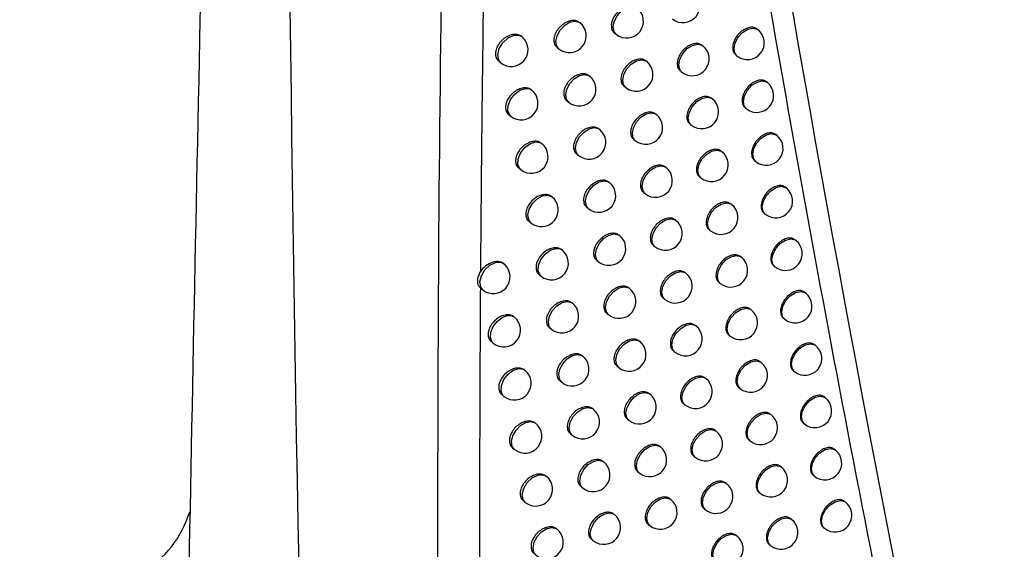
# Model space of a CAD drawing. Header units: millimetres. Extents: x 15231 to 16570, y 10019 to 11489.
# Tile 198 of 206: x 16370 to 16400, y 11078 to 11094. Entities that reach past the tile are written whole.
import ezdxf

# ---------------------------------------------------------------- set-up
doc = ezdxf.new("R2010")
doc.units = ezdxf.units.MM

msp = doc.modelspace()

# ---------------------------------------------------------------- linework, layer by layer
at = {"color": 7, "linetype": 'Continuous', "lineweight": 25}
for p, q in [((16386.964, 11093.732), (16386.956, 11093.738)), ((16387.994, 11093.424), (16388.041, 11093.386)), ((16392.265, 11093.524), (16392.24, 11093.544)), ((16386.286, 11092.994), (16386.338, 11092.952)), ((16390.622, 11093.042), (16390.602, 11093.058)), ((16391.603, 11092.773), (16391.638, 11092.745)), ((16384.55, 11092.586), (16384.608, 11092.54)), ((16388.952, 11092.582), (16388.937, 11092.593)), ((16387.255, 11092.143), (16387.245, 11092.151)), ((16389.955, 11092.296), (16389.995, 11092.263)), ((16388.279, 11091.839), (16388.326, 11091.802)), ((16392.543, 11091.95), (16392.517, 11091.971)), ((16386.577, 11091.405), (16386.629, 11091.363)), ((16390.904, 11091.465), (16390.884, 11091.481)), ((16384.848, 11090.992), (16384.904, 11090.947)), ((16389.239, 11091), (16389.224, 11091.013)), ((16391.882, 11091.199), (16391.917, 11091.171)), ((16390.238, 11090.717), (16390.278, 11090.685)), ((16387.548, 11090.557), (16387.537, 11090.566)), ((16392.824, 11090.379), (16392.798, 11090.4)), ((16388.568, 11090.257), (16388.613, 11090.221)), ((16386.871, 11089.818), (16386.921, 11089.778)), ((16391.19, 11089.89), (16391.168, 11089.907)), ((16392.164, 11089.627), (16392.198, 11089.599)), ((16385.148, 11089.401), (16385.203, 11089.356)), ((16389.529, 11089.422), (16389.513, 11089.435)), ((16387.843, 11088.975), (16387.832, 11088.984)), ((16390.524, 11089.142), (16390.563, 11089.11)), ((16388.859, 11088.678), (16388.903, 11088.642)), ((16393.108, 11088.81), (16393.081, 11088.832)), ((16386.13, 11088.548), (16386.124, 11088.554)), ((16391.478, 11088.318), (16391.456, 11088.336)), ((16387.168, 11088.234), (16387.217, 11088.195)), ((16392.448, 11088.058), (16392.482, 11088.031)), ((16385.45, 11087.812), (16385.504, 11087.769)), ((16389.822, 11087.846), (16389.805, 11087.86)), ((16388.141, 11087.395), (16388.129, 11087.404)), ((16390.813, 11087.569), (16390.852, 11087.538)), ((16393.394, 11087.244), (16393.367, 11087.267)), ((16386.434, 11086.964), (16386.426, 11086.97)), ((16389.153, 11087.101), (16389.196, 11087.066)), ((16387.467, 11086.654), (16387.515, 11086.615)), ((16391.769, 11086.749), (16391.746, 11086.767)), ((16385.754, 11086.227), (16385.808, 11086.184)), ((16390.118, 11086.273), (16390.1, 11086.287)), ((16392.736, 11086.491), (16392.768, 11086.465)), ((16391.105, 11085.999), (16391.142, 11085.969)), ((16384.016, 11085.822), (16384.074, 11085.775)), ((16388.441, 11085.818), (16388.428, 11085.828)), ((16393.684, 11085.681), (16393.655, 11085.704)), ((16386.74, 11085.383), (16386.731, 11085.389)), ((16389.449, 11085.527), (16389.491, 11085.493)), ((16387.768, 11085.076), (16387.815, 11085.038)), ((16392.062, 11085.182), (16392.038, 11085.201)), ((16393.026, 11084.927), (16393.058, 11084.902)), ((16386.061, 11084.645), (16386.113, 11084.603)), ((16390.416, 11084.703), (16390.397, 11084.718)), ((16384.329, 11084.234), (16384.386, 11084.189)), ((16388.744, 11084.243), (16388.73, 11084.255)), ((16391.399, 11084.432), (16391.436, 11084.402)), ((16389.748, 11083.956), (16389.789, 11083.923)), ((16393.976, 11084.12), (16393.947, 11084.144)), ((16387.048, 11083.804), (16387.039, 11083.812)), ((16392.358, 11083.618), (16392.334, 11083.638)), ((16388.072, 11083.501), (16388.118, 11083.464)), ((16393.319, 11083.366), (16393.35, 11083.341)), ((16386.371, 11083.065), (16386.422, 11083.024)), ((16390.716, 11083.135), (16390.697, 11083.151)), ((16391.696, 11082.867), (16391.732, 11082.838)), ((16384.645, 11082.65), (16384.7, 11082.605)), ((16389.05, 11082.672), (16389.035, 11082.684)), ((16394.271, 11082.562), (16394.241, 11082.587)), ((16387.359, 11082.229), (16387.348, 11082.237)), ((16390.05, 11082.388), (16390.09, 11082.356)), ((16388.378, 11081.929), (16388.424, 11081.892)), ((16392.658, 11082.057), (16392.632, 11082.077)), ((16385.643, 11081.805), (16385.637, 11081.81)), ((16391.02, 11081.571), (16390.999, 11081.587)), ((16393.615, 11081.807), (16393.645, 11081.783)), ((16386.683, 11081.489), (16386.733, 11081.449)), ((16391.996, 11081.305), (16392.031, 11081.277)), ((16384.962, 11081.069), (16385.017, 11081.025)), ((16389.358, 11081.104), (16389.342, 11081.117)), ((16394.569, 11081.007), (16394.538, 11081.032)), ((16387.672, 11080.656), (16387.661, 11080.665)), ((16390.354, 11080.823), (16390.394, 11080.791)), ((16392.959, 11080.499), (16392.933, 11080.52)), ((16385.962, 11080.228), (16385.955, 11080.233)), ((16388.687, 11080.36), (16388.732, 11080.324)), ((16393.913, 11080.251), (16393.943, 11080.228)), ((16386.997, 11079.916), (16387.046, 11079.876)), ((16391.326, 11080.009), (16391.304, 11080.026)), ((16385.282, 11079.491), (16385.336, 11079.448)), ((16389.669, 11079.538), (16389.652, 11079.552)), ((16392.299, 11079.746), (16392.333, 11079.719)), ((16390.661, 11079.26), (16390.7, 11079.229)), ((16394.87, 11079.455), (16394.838, 11079.48)), ((16387.988, 11079.086), (16387.975, 11079.096)), ((16393.264, 11078.943), (16393.237, 11078.965)), ((16386.283, 11078.654), (16386.275, 11078.66)), ((16388.999, 11078.793), (16389.042, 11078.758)), ((16394.215, 11078.698), (16394.244, 11078.675)), ((16387.314, 11078.345), (16387.362, 11078.307)), ((16391.635, 11078.45), (16391.612, 11078.468)), ((16392.604, 11078.19), (16392.638, 11078.163))]:
    msp.add_line(p, q, dxfattribs=at)
at = {"color": 7, "linetype": 'Continuous', "lineweight": 25, "flags": 128}
for points in [[(16388.041, 11093.386), (16387.981, 11093.463), (16387.952, 11093.604), (16387.985, 11093.772), (16388.073, 11093.941), (16388.205, 11094.084), (16388.359, 11094.18), (16388.512, 11094.215), (16388.642, 11094.184), (16388.667, 11094.166)], [(16386.338, 11092.952), (16386.278, 11093.029), (16386.25, 11093.17), (16386.282, 11093.338), (16386.371, 11093.506), (16386.502, 11093.65), (16386.656, 11093.746), (16386.81, 11093.781), (16386.939, 11093.749), (16386.964, 11093.732)], [(16391.638, 11092.745), (16391.578, 11092.821), (16391.55, 11092.963), (16391.582, 11093.13), (16391.671, 11093.299), (16391.803, 11093.442), (16391.957, 11093.539), (16392.11, 11093.574), (16392.239, 11093.542), (16392.265, 11093.524)], [(16384.608, 11092.54), (16384.546, 11092.621), (16384.52, 11092.777), (16384.565, 11092.96), (16384.674, 11093.137), (16384.826, 11093.278), (16384.995, 11093.357), (16385.15, 11093.361), (16385.234, 11093.32)], [(16389.995, 11092.263), (16389.935, 11092.339), (16389.907, 11092.481), (16389.939, 11092.648), (16390.028, 11092.817), (16390.16, 11092.96), (16390.314, 11093.057), (16390.467, 11093.092), (16390.596, 11093.06), (16390.622, 11093.042)], [(16388.326, 11091.802), (16388.265, 11091.879), (16388.237, 11092.02), (16388.27, 11092.188), (16388.358, 11092.356), (16388.49, 11092.5), (16388.644, 11092.596), (16388.797, 11092.631), (16388.926, 11092.599), (16388.952, 11092.582)], [(16386.629, 11091.363), (16386.568, 11091.44), (16386.54, 11091.581), (16386.572, 11091.749), (16386.661, 11091.918), (16386.793, 11092.061), (16386.947, 11092.157), (16387.1, 11092.192), (16387.229, 11092.161), (16387.255, 11092.143)], [(16391.917, 11091.171), (16391.857, 11091.247), (16391.828, 11091.389), (16391.861, 11091.556), (16391.949, 11091.725), (16392.081, 11091.868), (16392.235, 11091.965), (16392.388, 11092), (16392.518, 11091.968), (16392.543, 11091.95)], [(16384.904, 11090.947), (16384.873, 11090.977), (16384.82, 11091.105), (16384.829, 11091.269), (16384.9, 11091.444), (16385.022, 11091.602), (16385.175, 11091.718), (16385.335, 11091.773), (16385.476, 11091.758), (16385.53, 11091.726)], [(16390.278, 11090.685), (16390.218, 11090.762), (16390.19, 11090.903), (16390.222, 11091.071), (16390.311, 11091.239), (16390.442, 11091.383), (16390.596, 11091.479), (16390.75, 11091.514), (16390.879, 11091.482), (16390.904, 11091.465)], [(16388.613, 11090.221), (16388.553, 11090.297), (16388.524, 11090.439), (16388.557, 11090.606), (16388.646, 11090.775), (16388.777, 11090.918), (16388.931, 11091.015), (16389.085, 11091.05), (16389.214, 11091.018), (16389.239, 11091)], [(16386.921, 11089.778), (16386.861, 11089.854), (16386.833, 11089.996), (16386.865, 11090.163), (16386.954, 11090.332), (16387.086, 11090.475), (16387.24, 11090.572), (16387.393, 11090.607), (16387.522, 11090.575), (16387.548, 11090.557)], [(16392.198, 11089.599), (16392.138, 11089.676), (16392.109, 11089.817), (16392.142, 11089.985), (16392.23, 11090.154), (16392.362, 11090.297), (16392.516, 11090.393), (16392.669, 11090.428), (16392.799, 11090.397), (16392.824, 11090.379)], [(16385.203, 11089.356), (16385.176, 11089.382), (16385.119, 11089.512), (16385.128, 11089.681), (16385.204, 11089.862), (16385.333, 11090.023), (16385.492, 11090.137), (16385.656, 11090.184), (16385.796, 11090.158), (16385.829, 11090.136)], [(16390.563, 11089.11), (16390.503, 11089.187), (16390.475, 11089.328), (16390.507, 11089.496), (16390.596, 11089.664), (16390.728, 11089.808), (16390.882, 11089.904), (16391.035, 11089.939), (16391.164, 11089.907), (16391.19, 11089.89)], [(16388.903, 11088.642), (16388.843, 11088.719), (16388.815, 11088.86), (16388.847, 11089.028), (16388.936, 11089.196), (16389.067, 11089.34), (16389.222, 11089.436), (16389.375, 11089.471), (16389.504, 11089.439), (16389.529, 11089.422)], [(16387.217, 11088.195), (16387.157, 11088.271), (16387.128, 11088.413), (16387.161, 11088.581), (16387.25, 11088.749), (16387.381, 11088.892), (16387.535, 11088.989), (16387.689, 11089.024), (16387.818, 11088.992), (16387.843, 11088.975)], [(16385.504, 11087.769), (16385.439, 11087.857), (16385.416, 11088.006), (16385.457, 11088.179), (16385.556, 11088.349), (16385.696, 11088.488), (16385.855, 11088.575), (16386.008, 11088.596), (16386.13, 11088.548)], [(16392.482, 11088.031), (16392.422, 11088.107), (16392.393, 11088.249), (16392.426, 11088.417), (16392.514, 11088.585), (16392.646, 11088.728), (16392.8, 11088.825), (16392.953, 11088.86), (16393.082, 11088.828), (16393.108, 11088.81)], [(16390.852, 11087.538), (16390.792, 11087.615), (16390.763, 11087.756), (16390.796, 11087.924), (16390.884, 11088.092), (16391.016, 11088.236), (16391.17, 11088.332), (16391.323, 11088.367), (16391.452, 11088.335), (16391.478, 11088.318)], [(16389.196, 11087.066), (16389.136, 11087.143), (16389.107, 11087.284), (16389.14, 11087.452), (16389.229, 11087.62), (16389.36, 11087.764), (16389.514, 11087.86), (16389.668, 11087.895), (16389.797, 11087.863), (16389.822, 11087.846)], [(16387.515, 11086.615), (16387.455, 11086.691), (16387.426, 11086.833), (16387.459, 11087.001), (16387.547, 11087.169), (16387.679, 11087.312), (16387.833, 11087.409), (16387.986, 11087.444), (16388.116, 11087.412), (16388.141, 11087.395)], [(16392.768, 11086.465), (16392.708, 11086.541), (16392.68, 11086.683), (16392.712, 11086.851), (16392.801, 11087.019), (16392.932, 11087.162), (16393.087, 11087.259), (16393.24, 11087.294), (16393.369, 11087.262), (16393.394, 11087.244)], [(16385.808, 11086.184), (16385.777, 11086.215), (16385.723, 11086.342), (16385.732, 11086.507), (16385.804, 11086.681), (16385.925, 11086.839), (16386.078, 11086.955), (16386.237, 11087.01), (16386.378, 11086.996), (16386.434, 11086.964)], [(16384.074, 11085.775), (16384.012, 11085.857), (16383.986, 11086.011), (16384.031, 11086.192), (16384.137, 11086.369), (16384.287, 11086.51), (16384.454, 11086.59), (16384.61, 11086.597), (16384.701, 11086.554)], [(16391.142, 11085.969), (16391.082, 11086.045), (16391.054, 11086.187), (16391.086, 11086.355), (16391.175, 11086.523), (16391.307, 11086.666), (16391.461, 11086.763), (16391.614, 11086.798), (16391.743, 11086.766), (16391.769, 11086.749)], [(16389.491, 11085.493), (16389.431, 11085.57), (16389.403, 11085.711), (16389.435, 11085.879), (16389.524, 11086.047), (16389.656, 11086.191), (16389.81, 11086.287), (16389.963, 11086.322), (16390.092, 11086.29), (16390.118, 11086.273)], [(16387.815, 11085.038), (16387.755, 11085.114), (16387.727, 11085.256), (16387.759, 11085.424), (16387.848, 11085.592), (16387.979, 11085.735), (16388.134, 11085.832), (16388.287, 11085.867), (16388.416, 11085.835), (16388.441, 11085.818)], [(16393.058, 11084.902), (16392.998, 11084.978), (16392.969, 11085.119), (16393.002, 11085.287), (16393.09, 11085.456), (16393.222, 11085.599), (16393.376, 11085.695), (16393.529, 11085.73), (16393.659, 11085.699), (16393.684, 11085.681)], [(16386.113, 11084.603), (16386.053, 11084.679), (16386.025, 11084.821), (16386.057, 11084.989), (16386.146, 11085.157), (16386.278, 11085.3), (16386.432, 11085.397), (16386.585, 11085.432), (16386.714, 11085.4), (16386.74, 11085.383)], [(16391.436, 11084.402), (16391.376, 11084.479), (16391.347, 11084.62), (16391.38, 11084.788), (16391.469, 11084.956), (16391.6, 11085.1), (16391.754, 11085.196), (16391.908, 11085.231), (16392.037, 11085.199), (16392.062, 11085.182)], [(16384.386, 11084.189), (16384.354, 11084.22), (16384.302, 11084.347), (16384.311, 11084.509), (16384.38, 11084.682), (16384.5, 11084.839), (16384.651, 11084.956), (16384.809, 11085.013), (16384.95, 11085.003), (16385.012, 11084.968)], [(16389.789, 11083.923), (16389.729, 11083.999), (16389.701, 11084.141), (16389.733, 11084.309), (16389.822, 11084.477), (16389.954, 11084.62), (16390.108, 11084.717), (16390.261, 11084.752), (16390.39, 11084.72), (16390.416, 11084.703)], [(16388.118, 11083.464), (16388.058, 11083.54), (16388.03, 11083.682), (16388.062, 11083.849), (16388.151, 11084.018), (16388.282, 11084.161), (16388.437, 11084.258), (16388.59, 11084.293), (16388.719, 11084.261), (16388.744, 11084.243)], [(16393.35, 11083.341), (16393.29, 11083.417), (16393.261, 11083.559), (16393.294, 11083.727), (16393.383, 11083.895), (16393.514, 11084.038), (16393.668, 11084.135), (16393.822, 11084.17), (16393.951, 11084.138), (16393.976, 11084.12)], [(16386.422, 11083.024), (16386.362, 11083.101), (16386.333, 11083.242), (16386.366, 11083.41), (16386.455, 11083.578), (16386.586, 11083.722), (16386.74, 11083.818), (16386.894, 11083.853), (16387.023, 11083.822), (16387.048, 11083.804)], [(16391.732, 11082.838), (16391.672, 11082.915), (16391.644, 11083.056), (16391.676, 11083.224), (16391.765, 11083.393), (16391.896, 11083.536), (16392.051, 11083.632), (16392.204, 11083.667), (16392.333, 11083.636), (16392.358, 11083.618)], [(16384.7, 11082.605), (16384.672, 11082.633), (16384.616, 11082.761), (16384.625, 11082.928), (16384.699, 11083.107), (16384.825, 11083.267), (16384.981, 11083.382), (16385.143, 11083.433), (16385.284, 11083.412), (16385.327, 11083.385)], [(16390.09, 11082.356), (16390.03, 11082.432), (16390.002, 11082.574), (16390.034, 11082.741), (16390.123, 11082.91), (16390.254, 11083.053), (16390.409, 11083.15), (16390.562, 11083.185), (16390.691, 11083.153), (16390.716, 11083.135)], [(16388.424, 11081.892), (16388.364, 11081.969), (16388.335, 11082.11), (16388.368, 11082.278), (16388.456, 11082.446), (16388.588, 11082.59), (16388.742, 11082.686), (16388.895, 11082.721), (16389.025, 11082.689), (16389.05, 11082.672)], [(16393.645, 11081.783), (16393.585, 11081.859), (16393.556, 11082.001), (16393.589, 11082.169), (16393.678, 11082.337), (16393.809, 11082.48), (16393.963, 11082.577), (16394.117, 11082.612), (16394.246, 11082.58), (16394.271, 11082.562)], [(16386.733, 11081.449), (16386.673, 11081.525), (16386.644, 11081.667), (16386.677, 11081.835), (16386.765, 11082.003), (16386.897, 11082.146), (16387.051, 11082.243), (16387.204, 11082.278), (16387.334, 11082.246), (16387.359, 11082.229)], [(16385.017, 11081.025), (16384.951, 11081.115), (16384.929, 11081.261), (16384.969, 11081.431), (16385.064, 11081.598), (16385.199, 11081.738), (16385.355, 11081.827), (16385.507, 11081.854), (16385.632, 11081.813), (16385.643, 11081.805)], [(16392.031, 11081.277), (16391.971, 11081.354), (16391.943, 11081.495), (16391.975, 11081.663), (16392.064, 11081.831), (16392.196, 11081.975), (16392.35, 11082.071), (16392.503, 11082.106), (16392.632, 11082.074), (16392.658, 11082.057)], [(16390.394, 11080.791), (16390.333, 11080.867), (16390.305, 11081.009), (16390.338, 11081.177), (16390.426, 11081.345), (16390.558, 11081.488), (16390.712, 11081.585), (16390.865, 11081.62), (16390.994, 11081.588), (16391.02, 11081.571)], [(16388.732, 11080.324), (16388.672, 11080.4), (16388.643, 11080.542), (16388.676, 11080.71), (16388.765, 11080.878), (16388.896, 11081.021), (16389.05, 11081.118), (16389.204, 11081.153), (16389.333, 11081.121), (16389.358, 11081.104)], [(16393.943, 11080.228), (16393.883, 11080.304), (16393.854, 11080.446), (16393.887, 11080.613), (16393.976, 11080.782), (16394.107, 11080.925), (16394.261, 11081.022), (16394.415, 11081.057), (16394.544, 11081.025), (16394.569, 11081.007)], [(16387.046, 11079.876), (16386.986, 11079.953), (16386.957, 11080.094), (16386.99, 11080.262), (16387.079, 11080.43), (16387.21, 11080.574), (16387.364, 11080.67), (16387.518, 11080.705), (16387.647, 11080.673), (16387.672, 11080.656)], [(16392.333, 11079.719), (16392.273, 11079.795), (16392.244, 11079.937), (16392.277, 11080.105), (16392.366, 11080.273), (16392.497, 11080.416), (16392.651, 11080.513), (16392.805, 11080.548), (16392.934, 11080.516), (16392.959, 11080.499)], [(16385.336, 11079.448), (16385.273, 11079.532), (16385.248, 11079.684), (16385.291, 11079.863), (16385.395, 11080.038), (16385.542, 11080.178), (16385.707, 11080.261), (16385.862, 11080.273), (16385.962, 11080.228)], [(16390.7, 11079.229), (16390.64, 11079.306), (16390.611, 11079.447), (16390.644, 11079.615), (16390.732, 11079.783), (16390.864, 11079.927), (16391.018, 11080.023), (16391.171, 11080.058), (16391.3, 11080.026), (16391.326, 11080.009)], [(16389.042, 11078.758), (16388.982, 11078.835), (16388.954, 11078.976), (16388.986, 11079.144), (16389.075, 11079.313), (16389.207, 11079.456), (16389.361, 11079.552), (16389.514, 11079.587), (16389.643, 11079.556), (16389.669, 11079.538)], [(16394.244, 11078.675), (16394.184, 11078.751), (16394.155, 11078.893), (16394.188, 11079.061), (16394.277, 11079.229), (16394.408, 11079.372), (16394.562, 11079.469), (16394.715, 11079.504), (16394.845, 11079.472), (16394.87, 11079.455)], [(16387.362, 11078.307), (16387.302, 11078.383), (16387.273, 11078.525), (16387.306, 11078.692), (16387.394, 11078.861), (16387.526, 11079.004), (16387.68, 11079.101), (16387.833, 11079.136), (16387.963, 11079.104), (16387.988, 11079.086)], [(16392.638, 11078.163), (16392.578, 11078.24), (16392.549, 11078.381), (16392.582, 11078.549), (16392.67, 11078.717), (16392.802, 11078.861), (16392.956, 11078.957), (16393.109, 11078.992), (16393.238, 11078.96), (16393.264, 11078.943)], [(16385.657, 11077.874), (16385.597, 11077.951), (16385.568, 11078.092), (16385.601, 11078.26), (16385.69, 11078.428), (16385.821, 11078.572), (16385.975, 11078.668), (16386.129, 11078.703), (16386.258, 11078.671), (16386.283, 11078.654)], [(16391.008, 11077.67), (16390.948, 11077.747), (16390.92, 11077.888), (16390.952, 11078.056), (16391.041, 11078.224), (16391.172, 11078.368), (16391.327, 11078.464), (16391.48, 11078.499), (16391.609, 11078.467), (16391.635, 11078.45)]]:
    msp.add_lwpolyline(points, dxfattribs=at)
at = {"color": 7, "linetype": 'Continuous', "lineweight": 25}
for centre, start, end in [((16390.029, 11094.233), 231.2257, 51.2257), ((16388.354, 11093.776), 231.2257, 51.2257), ((16386.651, 11093.342), 231.2257, 51.2257), ((16384.921, 11092.93), 231.2257, 46.2435), ((16384.921, 11092.93), 46.2435, 51.2257), ((16391.952, 11093.135), 231.2257, 51.2257), ((16390.309, 11092.652), 231.2257, 51.2257), ((16388.639, 11092.192), 231.2257, 51.2257), ((16386.942, 11091.753), 231.2257, 51.2257), ((16392.23, 11091.561), 231.2257, 51.2257), ((16385.217, 11091.337), 231.2257, 51.2257), ((16390.591, 11091.075), 231.2257, 51.2257), ((16388.926, 11090.611), 231.2257, 51.2257), ((16387.235, 11090.168), 231.2257, 51.2257), ((16392.511, 11089.989), 231.2257, 51.2257), ((16385.516, 11089.746), 231.2257, 51.2257), ((16390.877, 11089.5), 231.2257, 51.2257), ((16389.216, 11089.032), 231.2257, 51.2257), ((16387.53, 11088.585), 231.2257, 51.2257), ((16392.795, 11088.421), 231.2257, 51.2257), ((16385.817, 11088.159), 231.2257, 51.2257), ((16391.165, 11087.928), 231.2257, 51.2257), ((16389.509, 11087.456), 231.2257, 51.2257), ((16387.828, 11087.005), 231.2257, 51.2257), ((16393.081, 11086.855), 231.2257, 51.2257), ((16386.121, 11086.574), 231.2257, 51.2257), ((16384.387, 11086.165), 231.2257, 47.0721), ((16384.387, 11086.165), 47.0721, 51.2257), ((16391.456, 11086.359), 231.2257, 51.2257), ((16389.805, 11085.883), 231.2257, 51.2257), ((16388.128, 11085.428), 231.2257, 51.2257), ((16393.371, 11085.291), 231.2257, 51.2257), ((16386.427, 11084.993), 231.2257, 51.2257), ((16391.749, 11084.792), 231.2257, 51.2257), ((16384.699, 11084.578), 231.2257, 51.2257), ((16390.103, 11084.313), 231.2257, 51.2257), ((16388.431, 11083.854), 231.2257, 51.2257), ((16393.663, 11083.731), 231.2257, 51.2257), ((16386.735, 11083.414), 231.2257, 51.2257), ((16392.045, 11083.228), 231.2257, 51.2257), ((16385.013, 11082.995), 231.2257, 51.2257), ((16390.403, 11082.745), 231.2257, 51.2257), ((16388.737, 11082.282), 231.2257, 51.2257), ((16393.958, 11082.173), 231.2257, 51.2257), ((16387.046, 11081.839), 231.2257, 51.2257), ((16392.344, 11081.667), 231.2257, 51.2257), ((16385.33, 11081.415), 231.2257, 51.2257), ((16390.707, 11081.181), 231.2257, 51.2257), ((16389.045, 11080.714), 231.2257, 51.2257), ((16394.256, 11080.617), 231.2257, 51.2257), ((16387.359, 11080.266), 231.2257, 51.2257), ((16392.646, 11080.109), 231.2257, 51.2257), ((16385.649, 11079.838), 231.2257, 51.2257), ((16391.013, 11079.619), 231.2257, 51.2257), ((16389.356, 11079.148), 231.2257, 51.2257), ((16394.557, 11079.065), 231.2257, 51.2257), ((16387.675, 11078.697), 231.2257, 51.2257), ((16392.951, 11078.553), 231.2257, 51.2257), ((16385.97, 11078.264), 231.2257, 51.2257), ((16391.321, 11078.06), 231.2257, 51.2257)]:
    msp.add_arc(centre, 0.5, start, end, dxfattribs=at)
for points in [[(16406.492, 11062.441), (16402.821, 11082.306), (16399.81, 11102.676), (16397.459, 11123.51)], [(16400.246, 11058.952), (16395.939, 11078.23), (16392.347, 11098.127), (16389.417, 11118.671)], [(16375.309, 11076.241), (16375.561, 11089.131), (16375.834, 11102.122), (16376.128, 11115.214)], [(16379.898, 11033.28), (16378.842, 11060.122), (16378.274, 11087.255), (16378.191, 11114.67)]]:
    msp.add_open_spline(points, degree=3, dxfattribs=at)
for points, knots in [([(16383.259, 11113.789), (16382.849, 11100.381), (16382.68, 11087.044), (16382.798, 11060.552), (16383.085, 11047.4), (16383.587, 11034.351)], [0, 0, 0, 0, 0.5, 0.5, 1, 1, 1, 1]), ([(16389.533, 11113.255), (16390.969, 11103.7), (16392.549, 11094.281), (16396.013, 11075.712), (16397.894, 11066.572), (16399.931, 11057.573)], [0, 0, 0, 0, 0.5, 0.5, 1, 1, 1, 1]), ([(16384.265, 11104.255), (16384.244, 11103.29), (16384.202, 11101.347), (16384.148, 11098.415), (16384.101, 11095.443), (16384.061, 11092.433), (16384.027, 11089.383), (16384.011, 11087.339), (16384.004, 11086.31)], [0, 0, 0, 0, 0.160871, 0.324059, 0.489565, 0.65739, 0.827535, 1, 1, 1, 1]), ([(16388.653, 11094.176), (16388.621, 11094.195), (16388.557, 11094.235), (16388.423, 11094.237), (16388.279, 11094.193), (16388.138, 11094.103), (16388.018, 11093.98), (16387.934, 11093.836), (16387.892, 11093.688), (16387.902, 11093.556), (16387.94, 11093.465), (16387.985, 11093.437), (16387.997, 11093.429)], [0, 0, 0, 0, 0.101824, 0.20927, 0.316981, 0.424837, 0.532636, 0.640177, 0.747369, 0.854293, 0.961169, 1, 1, 1, 1]), ([(16379.435, 11014.002), (16365.38, 11019.192), (16351.894, 11024.778), (16332.517, 11033.75), (16326.201, 11036.839), (16318.486, 11040.827), (16316.952, 11041.631), (16313.909, 11043.248), (16312.398, 11044.062), (16307.9, 11046.518), (16304.947, 11048.176), (16296.22, 11053.212), (16290.581, 11056.65), (16282.391, 11061.931), (16279.706, 11063.712), (16274.426, 11067.314), (16271.835, 11069.134), (16259.137, 11078.31), (16249.789, 11085.911), (16241.254, 11093.772)], [0, 0, 0, 0, 0.25, 0.25, 0.375, 0.375, 0.40625, 0.40625, 0.4375, 0.4375, 0.5, 0.5, 0.625, 0.625, 0.6875, 0.6875, 0.75, 0.75, 1, 1, 1, 1]), ([(16386.955, 11093.737), (16386.924, 11093.757), (16386.858, 11093.798), (16386.723, 11093.802), (16386.576, 11093.76), (16386.433, 11093.672), (16386.311, 11093.55), (16386.225, 11093.407), (16386.183, 11093.26), (16386.193, 11093.127), (16386.232, 11093.036), (16386.277, 11093.007), (16386.29, 11092.999)], [0, 0, 0, 0, 0.101302, 0.208786, 0.316727, 0.424909, 0.532987, 0.640629, 0.747692, 0.854315, 0.960854, 1, 1, 1, 1]), ([(16392.239, 11093.543), (16392.209, 11093.562), (16392.146, 11093.6), (16392.017, 11093.598), (16391.878, 11093.549), (16391.742, 11093.456), (16391.627, 11093.329), (16391.545, 11093.184), (16391.505, 11093.035), (16391.515, 11092.902), (16391.552, 11092.812), (16391.595, 11092.786), (16391.607, 11092.779)], [0, 0, 0, 0, 0.102456, 0.209858, 0.317288, 0.424735, 0.532176, 0.639583, 0.746939, 0.854255, 0.961572, 1, 1, 1, 1]), ([(16385.251, 11093.303), (16385.246, 11093.308), (16385.214, 11093.341), (16385.132, 11093.38), (16384.995, 11093.389), (16384.845, 11093.349), (16384.699, 11093.263), (16384.575, 11093.142), (16384.488, 11093), (16384.445, 11092.853), (16384.456, 11092.721), (16384.495, 11092.629), (16384.542, 11092.6), (16384.554, 11092.592)], [0, 0, 0, 0, 0.018915, 0.12306, 0.227917, 0.333455, 0.439347, 0.545073, 0.65015, 0.754381, 0.857974, 0.961448, 1, 1, 1, 1]), ([(16390.601, 11093.057), (16390.57, 11093.076), (16390.507, 11093.115), (16390.376, 11093.114), (16390.234, 11093.068), (16390.096, 11092.976), (16389.979, 11092.851), (16389.896, 11092.707), (16389.856, 11092.558), (16389.865, 11092.425), (16389.903, 11092.335), (16389.947, 11092.308), (16389.958, 11092.301)], [0, 0, 0, 0, 0.102252, 0.209668, 0.317192, 0.424776, 0.532339, 0.639792, 0.747091, 0.854272, 0.961436, 1, 1, 1, 1]), ([(16388.937, 11092.592), (16388.905, 11092.612), (16388.841, 11092.652), (16388.708, 11092.653), (16388.564, 11092.608), (16388.424, 11092.519), (16388.304, 11092.395), (16388.22, 11092.251), (16388.179, 11092.103), (16388.189, 11091.97), (16388.227, 11091.88), (16388.271, 11091.852), (16388.283, 11091.844)], [0, 0, 0, 0, 0.101904, 0.209344, 0.317019, 0.424824, 0.532578, 0.640102, 0.747316, 0.854289, 0.961219, 1, 1, 1, 1]), ([(16387.245, 11092.149), (16387.213, 11092.169), (16387.148, 11092.21), (16387.013, 11092.213), (16386.866, 11092.171), (16386.724, 11092.083), (16386.602, 11091.96), (16386.516, 11091.817), (16386.475, 11091.67), (16386.485, 11091.537), (16386.523, 11091.446), (16386.569, 11091.417), (16386.581, 11091.41)], [0, 0, 0, 0, 0.101418, 0.208892, 0.316781, 0.424889, 0.532904, 0.640524, 0.747617, 0.854309, 0.960925, 1, 1, 1, 1]), ([(16385.525, 11091.729), (16385.493, 11091.749), (16385.428, 11091.79), (16385.29, 11091.796), (16385.141, 11091.755), (16384.996, 11091.669), (16384.873, 11091.548), (16384.785, 11091.406), (16384.743, 11091.259), (16384.754, 11091.126), (16384.793, 11091.034), (16384.839, 11091.005), (16384.852, 11090.997)], [0, 0, 0, 0, 0.100798, 0.208322, 0.316487, 0.424986, 0.533331, 0.641065, 0.748001, 0.854335, 0.960556, 1, 1, 1, 1]), ([(16392.517, 11091.97), (16392.486, 11091.989), (16392.424, 11092.027), (16392.295, 11092.024), (16392.156, 11091.975), (16392.021, 11091.882), (16391.906, 11091.755), (16391.825, 11091.609), (16391.785, 11091.46), (16391.794, 11091.327), (16391.831, 11091.237), (16391.874, 11091.211), (16391.886, 11091.204)], [0, 0, 0, 0, 0.102474, 0.209874, 0.317294, 0.424727, 0.532156, 0.639559, 0.746921, 0.854253, 0.961586, 1, 1, 1, 1]), ([(16390.883, 11091.48), (16390.852, 11091.499), (16390.789, 11091.538), (16390.658, 11091.537), (16390.517, 11091.49), (16390.38, 11091.398), (16390.263, 11091.273), (16390.18, 11091.128), (16390.139, 11090.979), (16390.149, 11090.847), (16390.186, 11090.757), (16390.23, 11090.73), (16390.242, 11090.722)], [0, 0, 0, 0, 0.102296, 0.209709, 0.317212, 0.424767, 0.532304, 0.639747, 0.747059, 0.854269, 0.961465, 1, 1, 1, 1]), ([(16389.223, 11091.012), (16389.192, 11091.031), (16389.128, 11091.071), (16388.995, 11091.072), (16388.851, 11091.027), (16388.712, 11090.937), (16388.593, 11090.813), (16388.509, 11090.669), (16388.468, 11090.52), (16388.477, 11090.388), (16388.515, 11090.297), (16388.56, 11090.27), (16388.572, 11090.262)], [0, 0, 0, 0, 0.101978, 0.209412, 0.317054, 0.424811, 0.532524, 0.640034, 0.747266, 0.854285, 0.961266, 1, 1, 1, 1]), ([(16387.537, 11090.565), (16387.505, 11090.584), (16387.44, 11090.625), (16387.305, 11090.628), (16387.159, 11090.585), (16387.017, 11090.496), (16386.896, 11090.374), (16386.811, 11090.231), (16386.769, 11090.083), (16386.779, 11089.95), (16386.818, 11089.859), (16386.863, 11089.831), (16386.875, 11089.823)], [0, 0, 0, 0, 0.101526, 0.208992, 0.316832, 0.424871, 0.532827, 0.640426, 0.747547, 0.854304, 0.960992, 1, 1, 1, 1]), ([(16392.797, 11090.399), (16392.766, 11090.418), (16392.704, 11090.456), (16392.576, 11090.453), (16392.437, 11090.404), (16392.302, 11090.31), (16392.188, 11090.183), (16392.107, 11090.037), (16392.067, 11089.888), (16392.076, 11089.755), (16392.113, 11089.665), (16392.156, 11089.639), (16392.168, 11089.632)], [0, 0, 0, 0, 0.102489, 0.209887, 0.317299, 0.42472, 0.532139, 0.639537, 0.746905, 0.85425, 0.961598, 1, 1, 1, 1]), ([(16385.823, 11090.139), (16385.791, 11090.159), (16385.725, 11090.201), (16385.589, 11090.205), (16385.44, 11090.164), (16385.296, 11090.078), (16385.173, 11089.956), (16385.086, 11089.814), (16385.044, 11089.667), (16385.054, 11089.534), (16385.093, 11089.443), (16385.139, 11089.414), (16385.152, 11089.406)], [0, 0, 0, 0, 0.1009434, 0.2084551, 0.3165539, 0.4249592, 0.5332247, 0.640932, 0.7479072, 0.8543282, 0.9606442, 1, 1, 1, 1]), ([(16391.168, 11089.906), (16391.137, 11089.925), (16391.074, 11089.964), (16390.943, 11089.963), (16390.802, 11089.915), (16390.665, 11089.823), (16390.549, 11089.698), (16390.466, 11089.553), (16390.426, 11089.404), (16390.436, 11089.271), (16390.473, 11089.181), (16390.517, 11089.154), (16390.528, 11089.147)], [0, 0, 0, 0, 0.102335, 0.209745, 0.31723, 0.424759, 0.532273, 0.639707, 0.74703, 0.854266, 0.961492, 1, 1, 1, 1]), ([(16389.512, 11089.434), (16389.481, 11089.453), (16389.417, 11089.493), (16389.285, 11089.493), (16389.142, 11089.448), (16389.002, 11089.357), (16388.884, 11089.233), (16388.8, 11089.089), (16388.759, 11088.941), (16388.769, 11088.808), (16388.806, 11088.718), (16388.851, 11088.69), (16388.863, 11088.683)], [0, 0, 0, 0, 0.102046, 0.209475, 0.317087, 0.4248, 0.532475, 0.63997, 0.747221, 0.854281, 0.96131, 1, 1, 1, 1]), ([(16387.831, 11088.982), (16387.799, 11089.002), (16387.735, 11089.043), (16387.6, 11089.045), (16387.455, 11089.002), (16387.313, 11088.913), (16387.193, 11088.79), (16387.107, 11088.647), (16387.066, 11088.499), (16387.076, 11088.366), (16387.114, 11088.275), (16387.159, 11088.247), (16387.172, 11088.24)], [0, 0, 0, 0, 0.101626, 0.209084, 0.316879, 0.424855, 0.532755, 0.640334, 0.747482, 0.854299, 0.961054, 1, 1, 1, 1]), ([(16393.08, 11088.831), (16393.05, 11088.85), (16392.988, 11088.888), (16392.859, 11088.884), (16392.721, 11088.835), (16392.587, 11088.741), (16392.473, 11088.614), (16392.391, 11088.468), (16392.352, 11088.318), (16392.361, 11088.186), (16392.398, 11088.096), (16392.441, 11088.07), (16392.452, 11088.063)], [0, 0, 0, 0, 0.1025, 0.209896, 0.317301, 0.424713, 0.532123, 0.639518, 0.746891, 0.854248, 0.961607, 1, 1, 1, 1]), ([(16386.123, 11088.552), (16386.091, 11088.572), (16386.026, 11088.614), (16385.889, 11088.618), (16385.742, 11088.577), (16385.597, 11088.49), (16385.475, 11088.368), (16385.388, 11088.226), (16385.346, 11088.078), (16385.356, 11087.946), (16385.395, 11087.854), (16385.441, 11087.825), (16385.454, 11087.818)], [0, 0, 0, 0, 0.10108, 0.20858, 0.316617, 0.424934, 0.533126, 0.640808, 0.747819, 0.854322, 0.960727, 1, 1, 1, 1]), ([(16391.455, 11088.335), (16391.424, 11088.354), (16391.361, 11088.392), (16391.231, 11088.391), (16391.091, 11088.343), (16390.954, 11088.251), (16390.838, 11088.125), (16390.755, 11087.98), (16390.715, 11087.831), (16390.725, 11087.698), (16390.762, 11087.608), (16390.806, 11087.581), (16390.817, 11087.574)], [0, 0, 0, 0, 0.10237, 0.209777, 0.317246, 0.424751, 0.532244, 0.63967, 0.747003, 0.854263, 0.961515, 1, 1, 1, 1]), ([(16389.804, 11087.859), (16389.773, 11087.878), (16389.709, 11087.917), (16389.577, 11087.918), (16389.434, 11087.872), (16389.296, 11087.781), (16389.178, 11087.657), (16389.094, 11087.512), (16389.053, 11087.364), (16389.063, 11087.231), (16389.1, 11087.141), (16389.145, 11087.113), (16389.157, 11087.106)], [0, 0, 0, 0, 0.102108, 0.209533, 0.317117, 0.42479, 0.532429, 0.639912, 0.747178, 0.854278, 0.96135, 1, 1, 1, 1]), ([(16388.128, 11087.403), (16388.096, 11087.423), (16388.032, 11087.463), (16387.898, 11087.465), (16387.753, 11087.421), (16387.612, 11087.332), (16387.492, 11087.209), (16387.407, 11087.066), (16387.365, 11086.918), (16387.375, 11086.785), (16387.413, 11086.694), (16387.458, 11086.666), (16387.47, 11086.659)], [0, 0, 0, 0, 0.10172, 0.209171, 0.316924, 0.424839, 0.532689, 0.640249, 0.747421, 0.854295, 0.961112, 1, 1, 1, 1]), ([(16393.366, 11087.266), (16393.336, 11087.284), (16393.274, 11087.322), (16393.146, 11087.319), (16393.008, 11087.269), (16392.874, 11087.175), (16392.76, 11087.047), (16392.679, 11086.901), (16392.639, 11086.751), (16392.649, 11086.619), (16392.685, 11086.529), (16392.728, 11086.503), (16392.74, 11086.496)], [0, 0, 0, 0, 0.102507, 0.209902, 0.317302, 0.424706, 0.532109, 0.639502, 0.746879, 0.854246, 0.961615, 1, 1, 1, 1]), ([(16386.426, 11086.969), (16386.394, 11086.989), (16386.328, 11087.03), (16386.193, 11087.034), (16386.045, 11086.992), (16385.902, 11086.905), (16385.78, 11086.783), (16385.693, 11086.64), (16385.651, 11086.493), (16385.661, 11086.36), (16385.7, 11086.269), (16385.746, 11086.24), (16385.758, 11086.232)], [0, 0, 0, 0, 0.101208, 0.208698, 0.316676, 0.424912, 0.533034, 0.640691, 0.747736, 0.854315, 0.960805, 1, 1, 1, 1]), ([(16391.745, 11086.766), (16391.714, 11086.785), (16391.652, 11086.823), (16391.522, 11086.821), (16391.381, 11086.774), (16391.245, 11086.681), (16391.13, 11086.555), (16391.047, 11086.41), (16391.007, 11086.26), (16391.017, 11086.128), (16391.054, 11086.038), (16391.097, 11086.011), (16391.109, 11086.004)], [0, 0, 0, 0, 0.1024, 0.209805, 0.31726, 0.424744, 0.532218, 0.639637, 0.746979, 0.85426, 0.961537, 1, 1, 1, 1]), ([(16384.727, 11086.529), (16384.689, 11086.571), (16384.636, 11086.6), (16384.513, 11086.624), (16384.443, 11086.619), (16384.302, 11086.577), (16384.23, 11086.539), (16384.102, 11086.441), (16384.046, 11086.379), (16384.004, 11086.313)], [0, 0, 0, 0, 0.25, 0.25, 0.5, 0.5, 0.75, 0.75, 1, 1, 1, 1]), ([(16384, 11085.835), (16383.992, 11085.843), (16383.975, 11085.86), (16383.948, 11085.9), (16383.93, 11085.949), (16383.923, 11085.998), (16383.921, 11086.028), (16383.921, 11086.085), (16383.936, 11086.183), (16383.981, 11086.269), (16384.003, 11086.311)], [0, 0, 0, 0, 0.080968, 0.160711, 0.335366, 0.425161, 0.471151, 0.517952, 0.766135, 1, 1, 1, 1]), ([(16390.099, 11086.286), (16390.068, 11086.306), (16390.004, 11086.345), (16389.872, 11086.345), (16389.73, 11086.299), (16389.592, 11086.208), (16389.474, 11086.083), (16389.39, 11085.938), (16389.35, 11085.79), (16389.359, 11085.657), (16389.397, 11085.567), (16389.441, 11085.54), (16389.453, 11085.532)], [0, 0, 0, 0, 0.102165, 0.209586, 0.317144, 0.42478, 0.532387, 0.639858, 0.747139, 0.854275, 0.961386, 1, 1, 1, 1]), ([(16384, 11085.835), (16383.995, 11084.867), (16383.984, 11082.918), (16383.976, 11079.98), (16383.976, 11077.01), (16383.985, 11073.466), (16384.009, 11069.324), (16384.055, 11064.556), (16384.103, 11061.345), (16384.127, 11059.719)], [0, 0, 0, 0, 0.110782, 0.222927, 0.336436, 0.45131, 0.629589, 0.812485, 1, 1, 1, 1]), ([(16388.427, 11085.827), (16388.396, 11085.847), (16388.332, 11085.887), (16388.198, 11085.888), (16388.053, 11085.844), (16387.913, 11085.755), (16387.793, 11085.631), (16387.708, 11085.488), (16387.667, 11085.34), (16387.677, 11085.207), (16387.715, 11085.116), (16387.76, 11085.088), (16387.772, 11085.081)], [0, 0, 0, 0, 0.101806, 0.209251, 0.316965, 0.424825, 0.532627, 0.64017, 0.747365, 0.854291, 0.961166, 1, 1, 1, 1]), ([(16393.655, 11085.703), (16393.624, 11085.722), (16393.563, 11085.759), (16393.435, 11085.755), (16393.297, 11085.706), (16393.164, 11085.611), (16393.05, 11085.483), (16392.969, 11085.337), (16392.93, 11085.187), (16392.939, 11085.055), (16392.976, 11084.965), (16393.019, 11084.939), (16393.03, 11084.932)], [0, 0, 0, 0, 0.102512, 0.209905, 0.317301, 0.424699, 0.532097, 0.639488, 0.746869, 0.854244, 0.961621, 1, 1, 1, 1]), ([(16386.73, 11085.388), (16386.699, 11085.408), (16386.634, 11085.449), (16386.498, 11085.452), (16386.351, 11085.41), (16386.208, 11085.323), (16386.087, 11085.2), (16386, 11085.058), (16385.959, 11084.91), (16385.969, 11084.777), (16386.007, 11084.686), (16386.053, 11084.658), (16386.065, 11084.65)], [0, 0, 0, 0, 0.101328, 0.208808, 0.316732, 0.424891, 0.532948, 0.640582, 0.747659, 0.85431, 0.960878, 1, 1, 1, 1]), ([(16392.038, 11085.2), (16392.007, 11085.219), (16391.945, 11085.257), (16391.815, 11085.255), (16391.675, 11085.207), (16391.539, 11085.114), (16391.424, 11084.988), (16391.342, 11084.842), (16391.302, 11084.693), (16391.311, 11084.561), (16391.348, 11084.471), (16391.392, 11084.444), (16391.403, 11084.437)], [0, 0, 0, 0, 0.102427, 0.209829, 0.317271, 0.424737, 0.532194, 0.639608, 0.746957, 0.854258, 0.961555, 1, 1, 1, 1]), ([(16385.008, 11084.97), (16384.976, 11084.99), (16384.91, 11085.032), (16384.773, 11085.037), (16384.623, 11084.997), (16384.478, 11084.911), (16384.354, 11084.79), (16384.267, 11084.648), (16384.225, 11084.501), (16384.235, 11084.368), (16384.274, 11084.276), (16384.321, 11084.247), (16384.333, 11084.239)], [0, 0, 0, 0, 0.100733, 0.208263, 0.316454, 0.424988, 0.53336, 0.641103, 0.748027, 0.854335, 0.960526, 1, 1, 1, 1]), ([(16390.396, 11084.717), (16390.365, 11084.736), (16390.302, 11084.775), (16390.17, 11084.775), (16390.028, 11084.728), (16389.89, 11084.637), (16389.773, 11084.512), (16389.69, 11084.367), (16389.649, 11084.219), (16389.659, 11084.086), (16389.696, 11083.996), (16389.74, 11083.969), (16389.752, 11083.962)], [0, 0, 0, 0, 0.102217, 0.209634, 0.317169, 0.424771, 0.532349, 0.639808, 0.747104, 0.854272, 0.96142, 1, 1, 1, 1]), ([(16388.729, 11084.254), (16388.698, 11084.273), (16388.634, 11084.313), (16388.501, 11084.314), (16388.356, 11084.27), (16388.216, 11084.18), (16388.097, 11084.056), (16388.012, 11083.913), (16387.971, 11083.764), (16387.981, 11083.632), (16388.019, 11083.541), (16388.064, 11083.513), (16388.076, 11083.506)], [0, 0, 0, 0, 0.101887, 0.209325, 0.317004, 0.424813, 0.53257, 0.640097, 0.747312, 0.854287, 0.961216, 1, 1, 1, 1]), ([(16393.946, 11084.143), (16393.916, 11084.161), (16393.854, 11084.199), (16393.727, 11084.195), (16393.59, 11084.145), (16393.456, 11084.05), (16393.343, 11083.922), (16393.263, 11083.775), (16393.223, 11083.626), (16393.233, 11083.493), (16393.269, 11083.404), (16393.312, 11083.378), (16393.323, 11083.371)], [0, 0, 0, 0, 0.102514, 0.209906, 0.317299, 0.424693, 0.532086, 0.639476, 0.746861, 0.854241, 0.961625, 1, 1, 1, 1]), ([(16387.038, 11083.811), (16387.006, 11083.83), (16386.941, 11083.871), (16386.806, 11083.874), (16386.66, 11083.832), (16386.517, 11083.743), (16386.396, 11083.621), (16386.31, 11083.478), (16386.269, 11083.33), (16386.279, 11083.198), (16386.317, 11083.107), (16386.363, 11083.078), (16386.375, 11083.071)], [0, 0, 0, 0, 0.10144, 0.208911, 0.316785, 0.424872, 0.532868, 0.640481, 0.747587, 0.854305, 0.960947, 1, 1, 1, 1]), ([(16392.333, 11083.637), (16392.303, 11083.656), (16392.24, 11083.694), (16392.111, 11083.691), (16391.972, 11083.643), (16391.836, 11083.55), (16391.721, 11083.423), (16391.639, 11083.277), (16391.599, 11083.128), (16391.609, 11082.996), (16391.645, 11082.906), (16391.689, 11082.879), (16391.7, 11082.872)], [0, 0, 0, 0, 0.1024491, 0.20985, 0.3172807, 0.4247298, 0.5321729, 0.6395809, 0.7469378, 0.8542555, 0.9615715, 1, 1, 1, 1]), ([(16385.321, 11083.388), (16385.289, 11083.408), (16385.223, 11083.449), (16385.086, 11083.454), (16384.938, 11083.414), (16384.793, 11083.327), (16384.67, 11083.206), (16384.583, 11083.064), (16384.541, 11082.916), (16384.551, 11082.784), (16384.59, 11082.692), (16384.636, 11082.663), (16384.649, 11082.655)], [0, 0, 0, 0, 0.10088, 0.208397, 0.316521, 0.42496, 0.533252, 0.640968, 0.747932, 0.854328, 0.960615, 1, 1, 1, 1]), ([(16390.696, 11083.15), (16390.665, 11083.169), (16390.602, 11083.208), (16390.471, 11083.207), (16390.329, 11083.161), (16390.191, 11083.069), (16390.075, 11082.944), (16389.991, 11082.799), (16389.951, 11082.65), (16389.961, 11082.518), (16389.998, 11082.428), (16390.042, 11082.401), (16390.054, 11082.393)], [0, 0, 0, 0, 0.102264, 0.209677, 0.317191, 0.424763, 0.532314, 0.639763, 0.747071, 0.854269, 0.96145, 1, 1, 1, 1]), ([(16389.034, 11082.683), (16389.003, 11082.703), (16388.939, 11082.742), (16388.806, 11082.743), (16388.662, 11082.698), (16388.522, 11082.608), (16388.404, 11082.484), (16388.319, 11082.34), (16388.278, 11082.192), (16388.288, 11082.06), (16388.326, 11081.969), (16388.37, 11081.941), (16388.382, 11081.934)], [0, 0, 0, 0, 0.1019608, 0.2093942, 0.3170396, 0.424801, 0.5325174, 0.6400294, 0.7472637, 0.8542831, 0.9612629, 1, 1, 1, 1]), ([(16394.24, 11082.586), (16394.21, 11082.604), (16394.149, 11082.641), (16394.022, 11082.637), (16393.885, 11082.587), (16393.752, 11082.492), (16393.639, 11082.364), (16393.559, 11082.217), (16393.519, 11082.067), (16393.529, 11081.935), (16393.565, 11081.845), (16393.607, 11081.819), (16393.619, 11081.812)], [0, 0, 0, 0, 0.102513, 0.209904, 0.317295, 0.424686, 0.532077, 0.639467, 0.746854, 0.854239, 0.961627, 1, 1, 1, 1]), ([(16387.348, 11082.236), (16387.316, 11082.256), (16387.251, 11082.296), (16387.116, 11082.299), (16386.971, 11082.256), (16386.829, 11082.167), (16386.708, 11082.045), (16386.622, 11081.901), (16386.581, 11081.754), (16386.591, 11081.621), (16386.629, 11081.53), (16386.675, 11081.502), (16386.687, 11081.494)], [0, 0, 0, 0, 0.1015446, 0.2090075, 0.3168344, 0.4248551, 0.5327936, 0.6403867, 0.7475196, 0.8542998, 0.9610115, 1, 1, 1, 1]), ([(16392.631, 11082.076), (16392.601, 11082.095), (16392.539, 11082.133), (16392.41, 11082.13), (16392.271, 11082.082), (16392.136, 11081.988), (16392.021, 11081.861), (16391.939, 11081.716), (16391.899, 11081.566), (16391.909, 11081.434), (16391.945, 11081.344), (16391.989, 11081.318), (16392, 11081.311)], [0, 0, 0, 0, 0.102468, 0.209867, 0.317288, 0.424723, 0.532154, 0.639557, 0.746921, 0.854253, 0.961586, 1, 1, 1, 1]), ([(16385.636, 11081.808), (16385.605, 11081.828), (16385.539, 11081.87), (16385.403, 11081.874), (16385.254, 11081.833), (16385.11, 11081.746), (16384.987, 11081.625), (16384.901, 11081.482), (16384.859, 11081.335), (16384.869, 11081.202), (16384.908, 11081.111), (16384.954, 11081.082), (16384.966, 11081.074)], [0, 0, 0, 0, 0.101019, 0.208523, 0.316584, 0.424935, 0.533152, 0.640842, 0.747843, 0.854321, 0.960698, 1, 1, 1, 1]), ([(16390.998, 11081.586), (16390.968, 11081.605), (16390.904, 11081.644), (16390.774, 11081.643), (16390.632, 11081.596), (16390.495, 11081.504), (16390.379, 11081.379), (16390.296, 11081.234), (16390.256, 11081.085), (16390.265, 11080.952), (16390.302, 11080.862), (16390.346, 11080.835), (16390.358, 11080.828)], [0, 0, 0, 0, 0.102306, 0.209716, 0.317211, 0.424755, 0.532282, 0.639722, 0.747041, 0.854266, 0.961478, 1, 1, 1, 1]), ([(16389.341, 11081.115), (16389.31, 11081.135), (16389.246, 11081.174), (16389.114, 11081.175), (16388.97, 11081.13), (16388.831, 11081.039), (16388.713, 11080.915), (16388.629, 11080.771), (16388.588, 11080.623), (16388.597, 11080.49), (16388.635, 11080.4), (16388.68, 11080.372), (16388.691, 11080.365)], [0, 0, 0, 0, 0.102029, 0.209458, 0.317073, 0.42479, 0.532469, 0.639967, 0.747219, 0.85428, 0.961306, 1, 1, 1, 1]), ([(16394.538, 11081.031), (16394.508, 11081.049), (16394.446, 11081.087), (16394.32, 11081.082), (16394.183, 11081.031), (16394.05, 11080.936), (16393.937, 11080.808), (16393.857, 11080.661), (16393.818, 11080.511), (16393.827, 11080.379), (16393.863, 11080.289), (16393.906, 11080.263), (16393.917, 11080.257)], [0, 0, 0, 0, 0.1025088, 0.2098988, 0.317289, 0.4246793, 0.5320695, 0.6394594, 0.7468485, 0.8542374, 0.9616283, 1, 1, 1, 1]), ([(16387.66, 11080.664), (16387.628, 11080.684), (16387.564, 11080.724), (16387.429, 11080.726), (16387.284, 11080.683), (16387.142, 11080.594), (16387.022, 11080.471), (16386.937, 11080.328), (16386.896, 11080.18), (16386.905, 11080.047), (16386.944, 11079.956), (16386.989, 11079.928), (16387.001, 11079.921)], [0, 0, 0, 0, 0.101642, 0.209098, 0.316881, 0.424839, 0.532725, 0.640299, 0.747457, 0.854295, 0.961072, 1, 1, 1, 1]), ([(16392.932, 11080.519), (16392.902, 11080.537), (16392.84, 11080.575), (16392.711, 11080.572), (16392.573, 11080.523), (16392.438, 11080.429), (16392.323, 11080.302), (16392.242, 11080.156), (16392.202, 11080.007), (16392.212, 11079.875), (16392.248, 11079.785), (16392.291, 11079.759), (16392.303, 11079.752)], [0, 0, 0, 0, 0.102483, 0.209881, 0.317294, 0.424717, 0.532137, 0.639536, 0.746905, 0.854251, 0.961597, 1, 1, 1, 1]), ([(16385.954, 11080.232), (16385.922, 11080.252), (16385.857, 11080.293), (16385.721, 11080.297), (16385.573, 11080.256), (16385.43, 11080.169), (16385.307, 11080.047), (16385.221, 11079.904), (16385.179, 11079.757), (16385.189, 11079.624), (16385.228, 11079.533), (16385.274, 11079.504), (16385.286, 11079.496)], [0, 0, 0, 0, 0.101149, 0.208642, 0.316644, 0.424912, 0.533058, 0.640725, 0.747759, 0.854315, 0.960777, 1, 1, 1, 1]), ([(16391.304, 11080.025), (16391.273, 11080.044), (16391.21, 11080.083), (16391.079, 11080.081), (16390.939, 11080.034), (16390.802, 11079.942), (16390.686, 11079.816), (16390.603, 11079.671), (16390.563, 11079.522), (16390.572, 11079.39), (16390.609, 11079.3), (16390.653, 11079.273), (16390.665, 11079.266)], [0, 0, 0, 0, 0.102343, 0.209751, 0.317229, 0.424748, 0.532252, 0.639684, 0.747014, 0.854264, 0.961503, 1, 1, 1, 1]), ([(16389.651, 11079.551), (16389.62, 11079.57), (16389.556, 11079.609), (16389.424, 11079.61), (16389.281, 11079.564), (16389.142, 11079.473), (16389.024, 11079.349), (16388.94, 11079.205), (16388.9, 11079.056), (16388.909, 11078.924), (16388.947, 11078.833), (16388.991, 11078.806), (16389.003, 11078.799)], [0, 0, 0, 0, 0.102092, 0.209516, 0.317103, 0.424781, 0.532424, 0.639909, 0.747177, 0.854277, 0.961346, 1, 1, 1, 1]), ([(16394.838, 11079.479), (16394.808, 11079.497), (16394.747, 11079.534), (16394.62, 11079.53), (16394.484, 11079.479), (16394.351, 11079.383), (16394.239, 11079.255), (16394.159, 11079.107), (16394.12, 11078.958), (16394.129, 11078.825), (16394.165, 11078.736), (16394.208, 11078.71), (16394.219, 11078.703)], [0, 0, 0, 0, 0.102503, 0.209892, 0.317282, 0.424673, 0.532063, 0.639454, 0.746844, 0.854235, 0.961628, 1, 1, 1, 1]), ([(16369.393, 11077.607), (16369.878, 11077.406), (16370.829, 11077.012), (16372.165, 11076.835), (16373.359, 11077.005), (16374.338, 11077.577), (16375.019, 11078.322), (16375.274, 11078.957), (16375.371, 11079.196)], [0, 0, 0, 0, 0.183508, 0.359563, 0.538828, 0.71827, 0.893961, 1, 1, 1, 1]), ([(16387.975, 11079.095), (16387.943, 11079.115), (16387.879, 11079.155), (16387.745, 11079.157), (16387.6, 11079.113), (16387.459, 11079.024), (16387.339, 11078.901), (16387.254, 11078.757), (16387.213, 11078.609), (16387.222, 11078.477), (16387.261, 11078.386), (16387.306, 11078.358), (16387.318, 11078.35)], [0, 0, 0, 0, 0.101733, 0.209182, 0.316924, 0.424825, 0.532661, 0.640217, 0.747398, 0.854291, 0.961128, 1, 1, 1, 1]), ([(16393.236, 11078.964), (16393.206, 11078.982), (16393.144, 11079.02), (16393.016, 11079.017), (16392.877, 11078.967), (16392.743, 11078.873), (16392.629, 11078.746), (16392.547, 11078.6), (16392.508, 11078.451), (16392.517, 11078.318), (16392.553, 11078.229), (16392.597, 11078.202), (16392.608, 11078.195)], [0, 0, 0, 0, 0.102495, 0.209891, 0.317298, 0.424711, 0.532122, 0.639518, 0.746892, 0.854249, 0.961607, 1, 1, 1, 1]), ([(16386.274, 11078.659), (16386.243, 11078.679), (16386.177, 11078.72), (16386.042, 11078.724), (16385.895, 11078.682), (16385.751, 11078.594), (16385.63, 11078.472), (16385.543, 11078.329), (16385.502, 11078.182), (16385.512, 11078.049), (16385.55, 11077.958), (16385.596, 11077.929), (16385.608, 11077.922)], [0, 0, 0, 0, 0.10127, 0.208754, 0.316701, 0.42489, 0.532971, 0.640615, 0.747681, 0.854309, 0.960851, 1, 1, 1, 1]), ([(16391.611, 11078.467), (16391.581, 11078.486), (16391.518, 11078.524), (16391.388, 11078.523), (16391.247, 11078.475), (16391.111, 11078.382), (16390.995, 11078.256), (16390.913, 11078.111), (16390.873, 11077.962), (16390.882, 11077.83), (16390.919, 11077.74), (16390.963, 11077.713), (16390.974, 11077.706)], [0, 0, 0, 0, 0.1023763, 0.2097817, 0.3172444, 0.4247408, 0.5322259, 0.6396505, 0.7469892, 0.8542612, 0.9615251, 1, 1, 1, 1])]:
    msp.add_open_spline(points, degree=3, knots=knots, dxfattribs=at)

doc.saveas('drawing.dxf')
